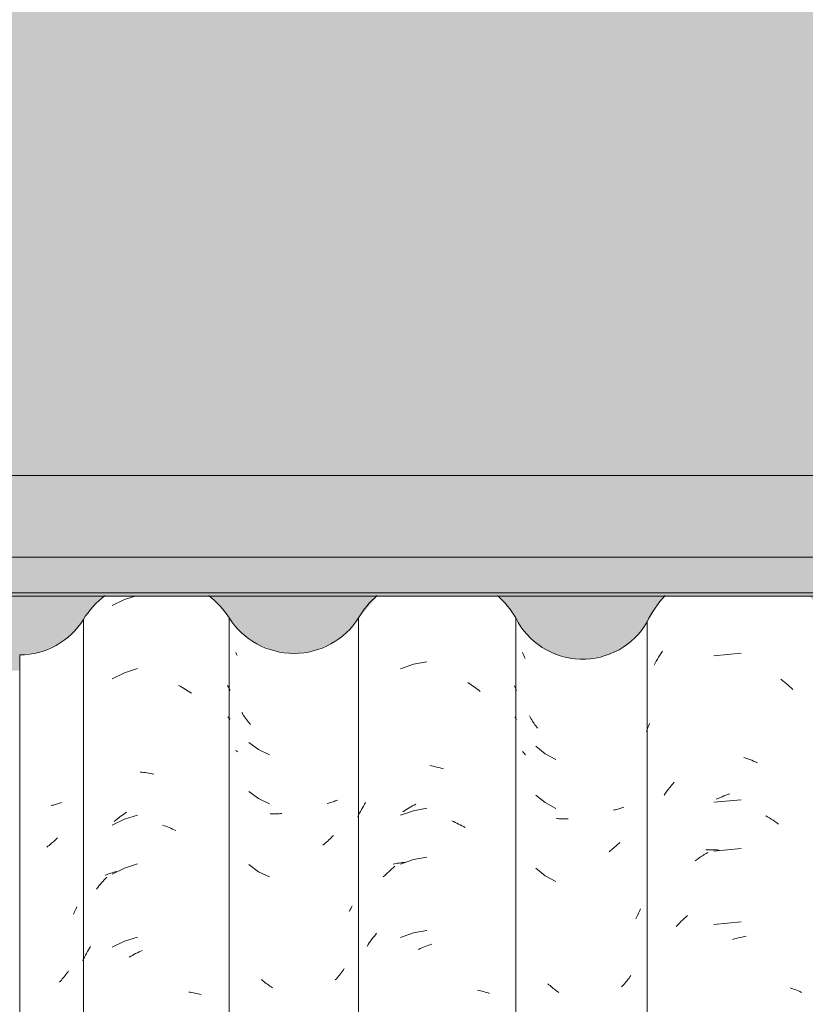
# Model space of a CAD drawing. Header units: metres. Extents: x -27.3 to 21, y -0.3 to 10.3.
# Tile 202 of 237: x 15.967 to 16.453, y 3.337 to 3.945. Entities that reach past the tile are written whole.
import ezdxf

# ---------------------------------------------------------------- set-up
doc = ezdxf.new("R2010")
doc.units = ezdxf.units.M
for name, color, linetype, lineweight in [('A-GLAZ-CWMG', 7, 'Continuous', 5), ('A-ROOF-OTLN', 7, 'Continuous', 5), ('A-ROOF-PATT', 7, 'Continuous', 5), ('I-WALL', 7, 'Continuous', 5)]:
    doc.layers.add(name, color=color, linetype=linetype, lineweight=lineweight)

# ---------------------------------------------------------------- blocks, each defined once
blk = doc.blocks.new('FP_364-FACHADA 03')
at = {"layer": 'A-GLAZ-CWMG', "color": 9, "true_color": 0xc0c0c0}
for p, q in [((21.56838, 3.54902), (21.5691, 3.55029)), ((21.5691, 3.55029), (21.56984, 3.55155)), ((21.56984, 3.55155), (21.5706, 3.55278)), ((21.5706, 3.55278), (21.57137, 3.55401)), ((21.57137, 3.55401), (21.57217, 3.55522)), ((21.62079, 3.55388), (21.604, 3.55227)), ((21.56699, 3.54645), (21.56767, 3.54774)), ((21.56767, 3.54774), (21.56838, 3.54902)), ((21.64535, 3.53778), (21.64643, 3.53693)), ((21.64643, 3.53693), (21.6475, 3.53607)), ((21.6475, 3.53607), (21.64856, 3.53519)), ((21.64856, 3.53519), (21.64961, 3.53429)), ((21.64961, 3.53429), (21.65065, 3.53336)), ((21.65065, 3.53336), (21.65167, 3.53242)), ((21.65167, 3.53242), (21.65268, 3.53146)), ((21.56273, 3.50677), (21.56322, 3.50803)), ((21.56322, 3.50803), (21.56372, 3.50927)), ((21.56372, 3.50927), (21.56425, 3.51051)), ((21.56226, 3.50551), (21.56273, 3.50677)), ((21.6225, 3.48957), (21.6237, 3.48917)), ((21.6237, 3.48917), (21.6249, 3.48875)), ((21.6249, 3.48875), (21.6261, 3.4883)), ((21.6261, 3.4883), (21.6273, 3.48783)), ((21.6273, 3.48783), (21.6285, 3.48734)), ((21.6285, 3.48734), (21.62969, 3.48682)), ((21.62969, 3.48682), (21.63087, 3.48628)), ((21.5758, 3.46983), (21.57668, 3.47095)), ((21.57668, 3.47095), (21.57759, 3.47205)), ((21.57759, 3.47205), (21.5785, 3.47314)), ((21.5785, 3.47314), (21.57943, 3.47421)), ((21.57324, 3.46636), (21.57408, 3.46753)), ((21.57408, 3.46753), (21.57493, 3.46869)), ((21.57493, 3.46869), (21.5758, 3.46983)), ((21.60662, 3.46429), (21.60781, 3.46481)), ((21.60781, 3.46481), (21.609, 3.46531)), ((21.609, 3.46531), (21.6102, 3.46579)), ((21.6102, 3.46579), (21.6114, 3.46624)), ((21.6114, 3.46624), (21.6126, 3.46667)), ((21.6126, 3.46667), (21.61381, 3.46708)), ((21.62079, 3.46345), (21.604, 3.46184)), ((21.60543, 3.46375), (21.60662, 3.46429)), ((21.63599, 3.45352), (21.63714, 3.45286)), ((21.63714, 3.45286), (21.63829, 3.45217)), ((21.63829, 3.45217), (21.63943, 3.45147)), ((21.63943, 3.45147), (21.64056, 3.45074)), ((21.64056, 3.45074), (21.64169, 3.44999)), ((21.64169, 3.44999), (21.6428, 3.44922)), ((21.6428, 3.44922), (21.64391, 3.44843)), ((21.59576, 3.42815), (21.59689, 3.42889)), ((21.59689, 3.42889), (21.59803, 3.4296)), ((21.59803, 3.4296), (21.59917, 3.43029)), ((21.59903, 3.43243), (21.60018, 3.43249)), ((21.59917, 3.43029), (21.60032, 3.43095)), ((21.60018, 3.43249), (21.60134, 3.43252)), ((21.60134, 3.43252), (21.6025, 3.43253)), ((21.6025, 3.43253), (21.60367, 3.43252)), ((21.60367, 3.43252), (21.60485, 3.43248)), ((21.62079, 3.43331), (21.604, 3.4317)), ((21.60485, 3.43248), (21.60603, 3.43242)), ((21.60603, 3.43242), (21.60722, 3.43234)), ((21.59242, 3.42582), (21.59353, 3.42662)), ((21.59353, 3.42662), (21.59464, 3.4274)), ((21.59464, 3.4274), (21.59576, 3.42815)), ((21.58669, 3.39104), (21.58773, 3.39195)), ((21.58069, 3.38517), (21.58165, 3.38619)), ((21.58165, 3.38619), (21.58263, 3.3872)), ((21.58263, 3.3872), (21.58363, 3.38819)), ((21.58363, 3.38819), (21.58463, 3.38916)), ((21.58463, 3.38916), (21.58565, 3.39011)), ((21.58565, 3.39011), (21.58669, 3.39104)), ((21.62079, 3.3881), (21.604, 3.38648)), ((21.6154, 3.37715), (21.61661, 3.3775)), ((21.61661, 3.3775), (21.61782, 3.37783)), ((21.61782, 3.37783), (21.61903, 3.37814)), ((21.61903, 3.37814), (21.62023, 3.37842)), ((21.62023, 3.37842), (21.62144, 3.37868)), ((21.62144, 3.37868), (21.62265, 3.37891)), ((21.62265, 3.37891), (21.62385, 3.37913)), ((21.65115, 3.34728), (21.65217, 3.34694)), ((21.65217, 3.34694), (21.65318, 3.34658)), ((21.65318, 3.34658), (21.65417, 3.34621)), ((21.65417, 3.34621), (21.65514, 3.34581)), ((21.65514, 3.34581), (21.65611, 3.3454)), ((21.65611, 3.3454), (21.65706, 3.34496)), ((21.65706, 3.34496), (21.65799, 3.34451))]:
    blk.add_line(p, q, dxfattribs=at)
blk = doc.blocks.new('FP_365-FACHADA 03')
at = {"layer": 'A-GLAZ-CWMG', "color": 9, "true_color": 0xc0c0c0}
for p, q in [((21.48623, 3.55336), (21.48586, 3.55432)), ((21.48661, 3.55241), (21.48623, 3.55336)), ((21.48701, 3.55147), (21.48661, 3.55241)), ((21.48742, 3.55053), (21.48701, 3.55147)), ((21.49049, 3.51439), (21.49003, 3.51519)), ((21.49097, 3.51359), (21.49049, 3.51439)), ((21.49145, 3.5128), (21.49097, 3.51359)), ((21.49194, 3.51203), (21.49145, 3.5128)), ((21.49244, 3.51126), (21.49194, 3.51203)), ((21.49295, 3.5105), (21.49244, 3.51126)), ((21.49348, 3.50975), (21.49295, 3.5105)), ((21.49401, 3.509), (21.49348, 3.50975)), ((21.49455, 3.50827), (21.49401, 3.509)), ((21.4951, 3.50755), (21.49455, 3.50827)), ((21.494, 3.49651), (21.49982, 3.4918)), ((21.48618, 3.49275), (21.48586, 3.49317)), ((21.4865, 3.49234), (21.48618, 3.49275)), ((21.48684, 3.49193), (21.4865, 3.49234)), ((21.48718, 3.49152), (21.48684, 3.49193)), ((21.48754, 3.49113), (21.48718, 3.49152)), ((21.49982, 3.4918), (21.5064, 3.48823)), ((21.494, 3.46636), (21.49982, 3.46166)), ((21.49982, 3.46166), (21.5064, 3.45808)), ((21.54825, 3.45887), (21.54766, 3.45863)), ((21.5426, 3.45713), (21.54194, 3.457)), ((21.54326, 3.45728), (21.5426, 3.45713)), ((21.54391, 3.45744), (21.54326, 3.45728)), ((21.54455, 3.45761), (21.54391, 3.45744)), ((21.54519, 3.45779), (21.54455, 3.45761)), ((21.54582, 3.45798), (21.54519, 3.45779)), ((21.54644, 3.45819), (21.54582, 3.45798)), ((21.54705, 3.45841), (21.54644, 3.45819)), ((21.54766, 3.45863), (21.54705, 3.45841)), ((21.50741, 3.45179), (21.50672, 3.45186)), ((21.50811, 3.45173), (21.50741, 3.45179)), ((21.50882, 3.45169), (21.50811, 3.45173)), ((21.50953, 3.45166), (21.50882, 3.45169)), ((21.51024, 3.45164), (21.50953, 3.45166)), ((21.51096, 3.45163), (21.51024, 3.45164)), ((21.51168, 3.45164), (21.51096, 3.45163)), ((21.51241, 3.45166), (21.51168, 3.45164)), ((21.51314, 3.45169), (21.51241, 3.45166)), ((21.51387, 3.45174), (21.51314, 3.45169)), ((21.54323, 3.43463), (21.54258, 3.43406)), ((21.54388, 3.43522), (21.54323, 3.43463)), ((21.54453, 3.43582), (21.54388, 3.43522)), ((21.54516, 3.43644), (21.54453, 3.43582)), ((21.54579, 3.43706), (21.54516, 3.43644)), ((21.53988, 3.43187), (21.53919, 3.43135)), ((21.54057, 3.4324), (21.53988, 3.43187)), ((21.54124, 3.43294), (21.54057, 3.4324)), ((21.54191, 3.43349), (21.54124, 3.43294)), ((21.54258, 3.43406), (21.54191, 3.43349)), ((21.494, 3.42115), (21.49982, 3.41645)), ((21.49982, 3.41645), (21.5064, 3.41287)), ((21.55705, 3.39246), (21.5566, 3.3916)), ((21.55748, 3.39334), (21.55705, 3.39246)), ((21.5579, 3.39422), (21.55748, 3.39334)), ((21.55831, 3.39512), (21.5579, 3.39422)), ((21.5587, 3.39602), (21.55831, 3.39512)), ((21.55614, 3.39074), (21.55567, 3.38989)), ((21.5566, 3.3916), (21.55614, 3.39074)), ((21.50211, 3.34924), (21.50147, 3.34984)), ((21.54875, 3.34984), (21.54816, 3.34916)), ((21.54933, 3.35053), (21.54875, 3.34984)), ((21.54991, 3.35123), (21.54933, 3.35053)), ((21.55047, 3.35194), (21.54991, 3.35123)), ((21.55102, 3.35266), (21.55047, 3.35194)), ((21.55157, 3.35338), (21.55102, 3.35266)), ((21.5521, 3.35412), (21.55157, 3.35338)), ((21.55263, 3.35487), (21.5521, 3.35412)), ((21.50277, 3.34866), (21.50211, 3.34924)), ((21.50343, 3.34809), (21.50277, 3.34866)), ((21.5041, 3.34753), (21.50343, 3.34809)), ((21.50477, 3.34698), (21.5041, 3.34753)), ((21.50545, 3.34644), (21.50477, 3.34698)), ((21.50613, 3.34592), (21.50545, 3.34644)), ((21.50682, 3.34541), (21.50613, 3.34592)), ((21.50752, 3.34491), (21.50682, 3.34541)), ((21.50822, 3.34442), (21.50752, 3.34491)), ((21.54757, 3.3485), (21.54696, 3.34784)), ((21.54816, 3.34916), (21.54757, 3.3485))]:
    blk.add_line(p, q, dxfattribs=at)
blk = doc.blocks.new('FP_366-FACHADA 03')
at = {"layer": 'A-GLAZ-CWMG', "color": 9, "true_color": 0xc0c0c0}
for p, q in [((21.41847, 3.54703), (21.41048, 3.54428)), ((21.42678, 3.54858), (21.41847, 3.54703)), ((21.45193, 3.53576), (21.45293, 3.53513)), ((21.45293, 3.53513), (21.45392, 3.53449)), ((21.45392, 3.53449), (21.4549, 3.53382)), ((21.4549, 3.53382), (21.45587, 3.53314)), ((21.45587, 3.53314), (21.45684, 3.53244)), ((21.45684, 3.53244), (21.45779, 3.53173)), ((21.45779, 3.53173), (21.45874, 3.53099)), ((21.48085, 3.53369), (21.48129, 3.53278)), ((21.48129, 3.53278), (21.48173, 3.53187)), ((21.48173, 3.53187), (21.48215, 3.53095)), ((21.45874, 3.53099), (21.45968, 3.53024)), ((21.48099, 3.51436), (21.48158, 3.51371)), ((21.48158, 3.51371), (21.48215, 3.51304)), ((21.42848, 3.48453), (21.42954, 3.48433)), ((21.42954, 3.48433), (21.4306, 3.48412)), ((21.4306, 3.48412), (21.43165, 3.48389)), ((21.43165, 3.48389), (21.43271, 3.48363)), ((21.43271, 3.48363), (21.43377, 3.48336)), ((21.43377, 3.48336), (21.43483, 3.48307)), ((21.43483, 3.48307), (21.43589, 3.48276)), ((21.43589, 3.48276), (21.43694, 3.48243)), ((21.38688, 3.45843), (21.38749, 3.45954)), ((21.38749, 3.45954), (21.38812, 3.46063)), ((21.38812, 3.46063), (21.38876, 3.46171)), ((21.41582, 3.4585), (21.41683, 3.45908)), ((21.41683, 3.45908), (21.41785, 3.45964)), ((21.41785, 3.45964), (21.41887, 3.46018)), ((21.41887, 3.46018), (21.4199, 3.4607)), ((21.38404, 3.45275), (21.38458, 3.45391)), ((21.38458, 3.45391), (21.38513, 3.45506)), ((21.38513, 3.45506), (21.38569, 3.45619)), ((21.38569, 3.45619), (21.38628, 3.45732)), ((21.38628, 3.45732), (21.38688, 3.45843)), ((21.41847, 3.4566), (21.41048, 3.45385)), ((21.41184, 3.456), (21.41282, 3.45665)), ((21.41282, 3.45665), (21.41381, 3.45728)), ((21.41381, 3.45728), (21.41481, 3.4579)), ((21.41481, 3.4579), (21.41582, 3.4585)), ((21.42678, 3.45815), (21.41847, 3.4566)), ((21.44219, 3.45035), (21.44324, 3.4499)), ((21.44324, 3.4499), (21.44427, 3.44943)), ((21.44427, 3.44943), (21.44531, 3.44895)), ((21.44531, 3.44895), (21.44634, 3.44844)), ((21.44634, 3.44844), (21.44737, 3.44792)), ((21.44737, 3.44792), (21.44839, 3.44738)), ((21.44839, 3.44738), (21.44941, 3.44682)), ((21.44941, 3.44682), (21.45042, 3.44624)), ((21.40583, 3.42358), (21.40677, 3.4238)), ((21.4061, 3.42157), (21.40704, 3.42233)), ((21.40677, 3.4238), (21.40771, 3.42401)), ((21.40771, 3.42401), (21.40866, 3.4242)), ((21.40866, 3.4242), (21.40962, 3.42438)), ((21.40962, 3.42438), (21.41059, 3.42453)), ((21.41847, 3.42646), (21.41048, 3.4237)), ((21.41059, 3.42453), (21.41156, 3.42467)), ((21.41156, 3.42467), (21.41255, 3.42479)), ((21.41255, 3.42479), (21.41354, 3.42489)), ((21.42678, 3.42801), (21.41847, 3.42646)), ((21.39983, 3.41578), (21.4007, 3.41666)), ((21.4007, 3.41666), (21.40157, 3.41752)), ((21.40157, 3.41752), (21.40246, 3.41836)), ((21.40246, 3.41836), (21.40335, 3.41919)), ((21.40335, 3.41919), (21.40426, 3.42)), ((21.40426, 3.42), (21.40518, 3.42079)), ((21.40518, 3.42079), (21.4061, 3.42157)), ((21.39414, 3.37909), (21.39492, 3.38007)), ((21.39492, 3.38007), (21.39571, 3.38104)), ((21.41847, 3.38125), (21.41048, 3.37849)), ((21.42678, 3.3828), (21.41847, 3.38125)), ((21.38978, 3.37291), (21.39047, 3.37398)), ((21.39047, 3.37398), (21.39117, 3.37503)), ((21.39117, 3.37503), (21.3919, 3.37606)), ((21.3919, 3.37606), (21.39263, 3.37709)), ((21.39263, 3.37709), (21.39338, 3.3781)), ((21.39338, 3.3781), (21.39414, 3.37909)), ((21.42773, 3.37358), (21.42879, 3.37394)), ((21.42879, 3.37394), (21.42984, 3.37428)), ((21.42146, 3.37102), (21.42249, 3.3715)), ((21.42249, 3.3715), (21.42354, 3.37195)), ((21.42354, 3.37195), (21.42458, 3.37239)), ((21.42458, 3.37239), (21.42563, 3.37281)), ((21.42563, 3.37281), (21.42668, 3.3732)), ((21.42668, 3.3732), (21.42773, 3.37358)), ((21.45806, 3.3459), (21.45901, 3.3457)), ((21.45901, 3.3457), (21.45994, 3.34549)), ((21.45994, 3.34549), (21.46087, 3.34525)), ((21.46087, 3.34525), (21.46179, 3.345)), ((21.46179, 3.345), (21.4627, 3.34473)), ((21.4627, 3.34473), (21.46359, 3.34444)), ((21.46359, 3.34444), (21.46448, 3.34414)), ((21.46448, 3.34414), (21.46536, 3.34382))]:
    blk.add_line(p, q, dxfattribs=at)
blk = doc.blocks.new('FP_367-FACHADA 03')
at = {"layer": 'A-GLAZ-CWMG', "color": 9, "true_color": 0xc0c0c0}
for p, q in [((21.30914, 3.55333), (21.30868, 3.55429)), ((21.30961, 3.55239), (21.30914, 3.55333)), ((21.31303, 3.51635), (21.31248, 3.51721)), ((21.31359, 3.5155), (21.31303, 3.51635)), ((21.31417, 3.51466), (21.31359, 3.5155)), ((21.31476, 3.51383), (21.31417, 3.51466)), ((21.31536, 3.51301), (21.31476, 3.51383)), ((21.31597, 3.5122), (21.31536, 3.51301)), ((21.3166, 3.51141), (21.31597, 3.5122)), ((21.31723, 3.51063), (21.3166, 3.51141)), ((21.31788, 3.50986), (21.31723, 3.51063)), ((21.31671, 3.49876), (21.3228, 3.49437)), ((21.30903, 3.49369), (21.30868, 3.49404)), ((21.30938, 3.49334), (21.30903, 3.49369)), ((21.30975, 3.493), (21.30938, 3.49334)), ((21.3228, 3.49437), (21.32958, 3.49111)), ((21.31671, 3.46861), (21.3228, 3.46422)), ((21.3228, 3.46422), (21.32958, 3.46097)), ((21.36594, 3.46137), (21.36521, 3.46119)), ((21.36666, 3.46155), (21.36594, 3.46137)), ((21.36737, 3.46175), (21.36666, 3.46155)), ((21.36807, 3.46196), (21.36737, 3.46175)), ((21.36877, 3.46219), (21.36807, 3.46196)), ((21.36945, 3.46243), (21.36877, 3.46219)), ((21.37013, 3.46268), (21.36945, 3.46243)), ((21.37079, 3.46295), (21.37013, 3.46268)), ((21.37144, 3.46323), (21.37079, 3.46295)), ((21.33069, 3.45472), (21.3299, 3.45476)), ((21.33149, 3.4547), (21.33069, 3.45472)), ((21.33229, 3.45469), (21.33149, 3.4547)), ((21.33309, 3.45469), (21.33229, 3.45469)), ((21.3339, 3.45471), (21.33309, 3.45469)), ((21.33471, 3.45475), (21.3339, 3.45471)), ((21.33553, 3.4548), (21.33471, 3.45475)), ((21.33635, 3.45487), (21.33553, 3.4548)), ((21.33718, 3.45496), (21.33635, 3.45487)), ((21.36833, 3.44065), (21.36763, 3.43995)), ((21.36902, 3.44136), (21.36833, 3.44065)), ((21.36325, 3.43607), (21.36249, 3.43547)), ((21.364, 3.43668), (21.36325, 3.43607)), ((21.36474, 3.43731), (21.364, 3.43668)), ((21.36548, 3.43795), (21.36474, 3.43731)), ((21.3662, 3.4386), (21.36548, 3.43795)), ((21.36692, 3.43927), (21.3662, 3.4386)), ((21.36763, 3.43995), (21.36692, 3.43927)), ((21.31671, 3.4234), (21.3228, 3.41901)), ((21.3228, 3.41901), (21.32958, 3.41575)), ((21.38057, 3.39796), (21.38013, 3.39706)), ((21.37922, 3.39527), (21.37875, 3.3944)), ((21.37968, 3.39616), (21.37922, 3.39527)), ((21.38013, 3.39706), (21.37968, 3.39616)), ((21.37338, 3.35602), (21.37276, 3.35522)), ((21.37399, 3.35683), (21.37338, 3.35602)), ((21.37459, 3.35765), (21.37399, 3.35683)), ((21.37518, 3.35848), (21.37459, 3.35765)), ((21.37575, 3.35932), (21.37518, 3.35848)), ((21.32525, 3.35186), (21.32451, 3.35248)), ((21.326, 3.35125), (21.32525, 3.35186)), ((21.32676, 3.35065), (21.326, 3.35125)), ((21.32752, 3.35007), (21.32676, 3.35065)), ((21.32829, 3.3495), (21.32752, 3.35007)), ((21.32907, 3.34895), (21.32829, 3.3495)), ((21.37083, 3.35291), (21.37017, 3.35217)), ((21.37149, 3.35367), (21.37083, 3.35291)), ((21.37213, 3.35444), (21.37149, 3.35367)), ((21.37276, 3.35522), (21.37213, 3.35444)), ((21.32985, 3.34842), (21.32907, 3.34895)), ((21.33064, 3.3479), (21.32985, 3.34842)), ((21.33144, 3.34739), (21.33064, 3.3479))]:
    blk.add_line(p, q, dxfattribs=at)
blk = doc.blocks.new('FP_368-FACHADA 03')
at = {"layer": 'A-GLAZ-CWMG', "color": 9, "true_color": 0xc0c0c0}
for p, q in [((21.23995, 3.58707), (21.23238, 3.58333)), ((21.24669, 3.58917), (21.23995, 3.58707)), ((21.24803, 3.54437), (21.23995, 3.54186)), ((21.23995, 3.54186), (21.23238, 3.53812)), ((21.27333, 3.53403), (21.27435, 3.53349)), ((21.27435, 3.53349), (21.27537, 3.53293)), ((21.27537, 3.53293), (21.27638, 3.53235)), ((21.27638, 3.53235), (21.27738, 3.53175)), ((21.27738, 3.53175), (21.27838, 3.53113)), ((21.30363, 3.53392), (21.30416, 3.53292)), ((21.30416, 3.53292), (21.30469, 3.5319)), ((21.30469, 3.5319), (21.30519, 3.53088)), ((21.27838, 3.53113), (21.27937, 3.53049)), ((21.27937, 3.53049), (21.28036, 3.52983)), ((21.28036, 3.52983), (21.28133, 3.52915)), ((21.30378, 3.5146), (21.30426, 3.51412)), ((21.30426, 3.51412), (21.30473, 3.51363)), ((21.30473, 3.51363), (21.30519, 3.51314)), ((21.2497, 3.4805), (21.25074, 3.48042)), ((21.25074, 3.48042), (21.25179, 3.48032)), ((21.25179, 3.48032), (21.25283, 3.48021)), ((21.25283, 3.48021), (21.25389, 3.48007)), ((21.25389, 3.48007), (21.25494, 3.47991)), ((21.25494, 3.47991), (21.25599, 3.47972)), ((21.25599, 3.47972), (21.25705, 3.47952)), ((21.25705, 3.47952), (21.25811, 3.4793)), ((21.23646, 3.45228), (21.23742, 3.453)), ((21.23742, 3.453), (21.23838, 3.4537)), ((21.23838, 3.4537), (21.23936, 3.45439)), ((21.23936, 3.45439), (21.24034, 3.45505)), ((21.24803, 3.45394), (21.23995, 3.45143)), ((21.24034, 3.45505), (21.24133, 3.45569)), ((21.23995, 3.45143), (21.23238, 3.44769)), ((21.23365, 3.45001), (21.23458, 3.45078)), ((21.23458, 3.45078), (21.23551, 3.45154)), ((21.23551, 3.45154), (21.23646, 3.45228)), ((21.26339, 3.44774), (21.26445, 3.44739)), ((21.26445, 3.44739), (21.26551, 3.44702)), ((21.26551, 3.44702), (21.26656, 3.44663)), ((21.26656, 3.44663), (21.26761, 3.44623)), ((21.26761, 3.44623), (21.26865, 3.4458)), ((21.26865, 3.4458), (21.2697, 3.44535)), ((21.2697, 3.44535), (21.27074, 3.44488)), ((21.27074, 3.44488), (21.27177, 3.44439)), ((21.24803, 3.4238), (21.23995, 3.42129)), ((21.22808, 3.41682), (21.22894, 3.41717)), ((21.22894, 3.41717), (21.2298, 3.4175)), ((21.2298, 3.4175), (21.23068, 3.41781)), ((21.23068, 3.41781), (21.23158, 3.41811)), ((21.23158, 3.41811), (21.23248, 3.41839)), ((21.23995, 3.42129), (21.23238, 3.41755)), ((21.23248, 3.41839), (21.23339, 3.41865)), ((21.23339, 3.41865), (21.23432, 3.41889)), ((21.23432, 3.41889), (21.23525, 3.41911)), ((21.22344, 3.40922), (21.22422, 3.41019)), ((21.22422, 3.41019), (21.22501, 3.41116)), ((21.22501, 3.41116), (21.22582, 3.4121)), ((21.22582, 3.4121), (21.22664, 3.41303)), ((21.22664, 3.41303), (21.22748, 3.41395)), ((21.22748, 3.41395), (21.22833, 3.41485)), ((21.22833, 3.41485), (21.22918, 3.41573)), ((21.22267, 3.40822), (21.22344, 3.40922)), ((21.23995, 3.37607), (21.23238, 3.37233)), ((21.24803, 3.37858), (21.23995, 3.37607)), ((21.21589, 3.36743), (21.21649, 3.36855)), ((21.21649, 3.36855), (21.21711, 3.36966)), ((21.21711, 3.36966), (21.21775, 3.37075)), ((21.21775, 3.37075), (21.2184, 3.37184)), ((21.2184, 3.37184), (21.21907, 3.37291)), ((21.24485, 3.36737), (21.24587, 3.36793)), ((21.24587, 3.36793), (21.2469, 3.36846)), ((21.2469, 3.36846), (21.24793, 3.36898)), ((21.24793, 3.36898), (21.24896, 3.36947)), ((21.24896, 3.36947), (21.25, 3.36995)), ((21.25, 3.36995), (21.25104, 3.3704)), ((21.21418, 3.364), (21.21473, 3.36515)), ((21.21473, 3.36515), (21.2153, 3.3663)), ((21.2153, 3.3663), (21.21589, 3.36743)), ((21.24283, 3.3662), (21.24384, 3.3668)), ((21.24384, 3.3668), (21.24485, 3.36737)), ((21.27965, 3.34469), (21.28063, 3.34456)), ((21.28063, 3.34456), (21.2816, 3.34442)), ((21.2816, 3.34442), (21.28257, 3.34425)), ((21.28257, 3.34425), (21.28352, 3.34407)), ((21.28352, 3.34407), (21.28447, 3.34387)), ((21.28447, 3.34387), (21.2854, 3.34365)), ((21.2854, 3.34365), (21.28633, 3.34341)), ((21.28633, 3.34341), (21.28725, 3.34315))]:
    blk.add_line(p, q, dxfattribs=at)
blk = doc.blocks.new('FP_369-FACHADA 03')
at = {"layer": 'A-GLAZ-CWMG', "color": 9, "true_color": 0xc0c0c0}
for p, q in [((21.19546, 3.46002), (21.1948, 3.45988)), ((21.19612, 3.46017), (21.19546, 3.46002)), ((21.19676, 3.46033), (21.19612, 3.46017)), ((21.1974, 3.46051), (21.19676, 3.46033)), ((21.19804, 3.4607), (21.1974, 3.46051)), ((21.19866, 3.4609), (21.19804, 3.4607)), ((21.19928, 3.46111), (21.19866, 3.4609)), ((21.19989, 3.46133), (21.19928, 3.46111)), ((21.20049, 3.46156), (21.19989, 3.46133)), ((21.20109, 3.4618), (21.20049, 3.46156)), ((21.19275, 3.43473), (21.19207, 3.4342)), ((21.19343, 3.43526), (21.19275, 3.43473)), ((21.19411, 3.43581), (21.19343, 3.43526)), ((21.19478, 3.43637), (21.19411, 3.43581)), ((21.19544, 3.43694), (21.19478, 3.43637)), ((21.19609, 3.43752), (21.19544, 3.43694)), ((21.19674, 3.43812), (21.19609, 3.43752)), ((21.19738, 3.43873), (21.19674, 3.43812)), ((21.19801, 3.43934), (21.19738, 3.43873)), ((21.19864, 3.43997), (21.19801, 3.43934)), ((21.20892, 3.39374), (21.20846, 3.39288)), ((21.20938, 3.3946), (21.20892, 3.39374)), ((21.20982, 3.39547), (21.20938, 3.3946)), ((21.21025, 3.39635), (21.20982, 3.39547)), ((21.21067, 3.39724), (21.21025, 3.39635)), ((21.20384, 3.35561), (21.20329, 3.35489)), ((21.20438, 3.35635), (21.20384, 3.35561)), ((21.20491, 3.35709), (21.20438, 3.35635)), ((21.20543, 3.35784), (21.20491, 3.35709)), ((21.2004, 3.35142), (21.1998, 3.35076)), ((21.201, 3.3521), (21.2004, 3.35142)), ((21.20158, 3.35278), (21.201, 3.3521)), ((21.20216, 3.35347), (21.20158, 3.35278)), ((21.20273, 3.35418), (21.20216, 3.35347)), ((21.20329, 3.35489), (21.20273, 3.35418)), ((21.17845, 3.27921), (21.1777, 3.27938)), ((21.1792, 3.27906), (21.17845, 3.27921)), ((21.17995, 3.27892), (21.1792, 3.27906)), ((21.1807, 3.2788), (21.17995, 3.27892)), ((21.18145, 3.27869), (21.1807, 3.2788)), ((21.18219, 3.27859), (21.18145, 3.27869)), ((21.18293, 3.27851), (21.18219, 3.27859)), ((21.18367, 3.27843), (21.18293, 3.27851)), ((21.18441, 3.27838), (21.18367, 3.27843)), ((21.18514, 3.27833), (21.18441, 3.27838)), ((21.20309, 3.23407), (21.20253, 3.23336)), ((21.19772, 3.22806), (21.19708, 3.22744)), ((21.19835, 3.22868), (21.19772, 3.22806)), ((21.19897, 3.22932), (21.19835, 3.22868)), ((21.19958, 3.22996), (21.19897, 3.22932)), ((21.20019, 3.23062), (21.19958, 3.22996)), ((21.20079, 3.23129), (21.20019, 3.23062)), ((21.20138, 3.23197), (21.20079, 3.23129)), ((21.20196, 3.23266), (21.20138, 3.23197)), ((21.20253, 3.23336), (21.20196, 3.23266)), ((21.2034, 3.10118), (21.20284, 3.1009)), ((21.20395, 3.10148), (21.2034, 3.10118)), ((21.20449, 3.10178), (21.20395, 3.10148)), ((21.20502, 3.1021), (21.20449, 3.10178)), ((21.20554, 3.10242), (21.20502, 3.1021)), ((21.20605, 3.10275), (21.20554, 3.10242)), ((21.20655, 3.10309), (21.20605, 3.10275)), ((21.20704, 3.10344), (21.20655, 3.10309)), ((21.20751, 3.1038), (21.20704, 3.10344)), ((21.20798, 3.10417), (21.20751, 3.1038)), ((21.21067, 3.07652), (21.21065, 3.0765)), ((21.18852, 3.07004), (21.18781, 3.06959)), ((21.18923, 3.0705), (21.18852, 3.07004)), ((21.18994, 3.07097), (21.18923, 3.0705)), ((21.18344, 3.06718), (21.1827, 3.06683)), ((21.18417, 3.06755), (21.18344, 3.06718)), ((21.18491, 3.06793), (21.18417, 3.06755)), ((21.18564, 3.06833), (21.18491, 3.06793)), ((21.18636, 3.06874), (21.18564, 3.06833)), ((21.18709, 3.06916), (21.18636, 3.06874)), ((21.18781, 3.06959), (21.18709, 3.06916)), ((21.17597, 3.03409), (21.17528, 3.03389)), ((21.17666, 3.03431), (21.17597, 3.03409)), ((21.17735, 3.03453), (21.17666, 3.03431)), ((21.17804, 3.03477), (21.17735, 3.03453)), ((21.20604, 3.02717), (21.20553, 3.02641)), ((21.20654, 3.02795), (21.20604, 3.02717)), ((21.20703, 3.02873), (21.20654, 3.02795)), ((21.20227, 3.02203), (21.20169, 3.02134)), ((21.20283, 3.02274), (21.20227, 3.02203)), ((21.20339, 3.02345), (21.20283, 3.02274)), ((21.20394, 3.02418), (21.20339, 3.02345)), ((21.20448, 3.02491), (21.20394, 3.02418)), ((21.20501, 3.02566), (21.20448, 3.02491)), ((21.20553, 3.02641), (21.20501, 3.02566)), ((21.19938, 3.009), (21.19877, 3.00879)), ((21.19999, 3.00923), (21.19938, 3.009)), ((21.20059, 3.00946), (21.19999, 3.00923)), ((21.20118, 3.0097), (21.20059, 3.00946)), ((21.20177, 3.00996), (21.20118, 3.0097)), ((21.19622, 3.00805), (21.19557, 3.0079)), ((21.19687, 3.00822), (21.19622, 3.00805)), ((21.19751, 3.0084), (21.19687, 3.00822)), ((21.19814, 3.00859), (21.19751, 3.0084)), ((21.19877, 3.00879), (21.19814, 3.00859)), ((21.17606, 2.94822), (21.17531, 2.94843)), ((21.17681, 2.94802), (21.17606, 2.94822)), ((21.17756, 2.94784), (21.17681, 2.94802)), ((21.17831, 2.94767), (21.17756, 2.94784)), ((21.17907, 2.94752), (21.17831, 2.94767)), ((21.17981, 2.94738), (21.17907, 2.94752)), ((21.18056, 2.94725), (21.17981, 2.94738)), ((21.18131, 2.94714), (21.18056, 2.94725)), ((21.18205, 2.94704), (21.18131, 2.94714)), ((21.18279, 2.94695), (21.18205, 2.94704)), ((21.18807, 2.91657), (21.18736, 2.91656)), ((21.18879, 2.91659), (21.18807, 2.91657)), ((21.1895, 2.91663), (21.18879, 2.91659)), ((21.1902, 2.91667), (21.1895, 2.91663)), ((21.1909, 2.91673), (21.1902, 2.91667)), ((21.1916, 2.9168), (21.1909, 2.91673)), ((21.19229, 2.91689), (21.1916, 2.9168)), ((21.19297, 2.91698), (21.19229, 2.91689)), ((21.19365, 2.91709), (21.19297, 2.91698)), ((21.19432, 2.91721), (21.19365, 2.91709)), ((21.2009, 2.89984), (21.2003, 2.89917)), ((21.20149, 2.90052), (21.2009, 2.89984)), ((21.20206, 2.90121), (21.20149, 2.90052)), ((21.20263, 2.90192), (21.20206, 2.90121)), ((21.2032, 2.90263), (21.20263, 2.90192)), ((21.20375, 2.90335), (21.2032, 2.90263)), ((21.20429, 2.90408), (21.20375, 2.90335)), ((21.20482, 2.90482), (21.20429, 2.90408)), ((21.1997, 2.89851), (21.19909, 2.89786)), ((21.2003, 2.89917), (21.1997, 2.89851))]:
    blk.add_line(p, q, dxfattribs=at)
blk = doc.blocks.new('Rectangular Mullion - Telha Fibrocimento - Ondulada-2565199-FACHADA 03')
at = {"layer": 'A-GLAZ-CWMG'}
for p, q in [((21.21468, 3.57478), (21.21468, 2.87353)), ((21.3047, 3.57566), (21.3047, 2.87441)), ((21.38455, 3.57566), (21.38455, 2.87441)), ((21.48165, 3.57566), (21.48165, 2.87441)), ((21.56279, 3.57323), (21.56279, 2.87198)), ((21.17528, 3.5529), (21.17528, 2.85165))]:
    blk.add_line(p, q, dxfattribs=at)
for centre, major_axis, start_param, end_param in [((21.25996, 3.54782), (0.05286, 0), 2.218547, 2.599777), ((21.25996, 3.54782), (0.05286, 0), 0.561652, 0.922859), ((21.4331, 3.54782), (0.05612, 0), 2.293934, 2.616128), ((21.4331, 3.54782), (0.05612, 0), 0.525465, 0.847658), ((21.61831, 3.54782), (0.06118, 0), 2.382747, 2.708177), ((21.17528, 3.59853), (0.04614, 0), 4.712389, 5.735618), ((21.34462, 3.60033), (0.04708, 0), 3.700093, 5.724685), ((21.52287, 3.5956), (0.04589, 0), 3.596619, 5.767598)]:
    blk.add_ellipse(centre, major_axis=major_axis, ratio=0.988936, start_param=start_param, end_param=end_param, dxfattribs=at)
for name in ['FP_368-FACHADA 03', 'FP_367-FACHADA 03', 'FP_365-FACHADA 03', 'FP_364-FACHADA 03', 'FP_366-FACHADA 03', 'FP_369-FACHADA 03']:
    blk.add_blockref(name, (0, 0), dxfattribs=at)

msp = doc.modelspace()

# ---------------------------------------------------------------- hatches: boundary and pattern name
at = {"layer": 'A-ROOF-PATT', "true_color": 0x919191}
for points in [[(17.00236, 3.66357), (17.00332, 3.66357), (17.00332, 3.66471), (17.00404, 3.66557), (15.80945, 3.66557), (15.81222, 3.66886), (15.81205, 3.67122), (15.66022, 3.67122), (15.66022, 3.66357), (16.53426, 3.66357)], [(15.92056, 3.61314), (16.85249, 3.61314), (16.85449, 3.61516), (17.00332, 3.61516), (17.00332, 3.66357), (15.66022, 3.66357), (15.66022, 3.61314), (15.91796, 3.61314)], [(15.66022, 3.59114), (16.85249, 3.59114), (16.85249, 3.61314), (15.66022, 3.61314), (15.66022, 3.595)], [(16.78689, 3.58917), (16.85049, 3.58917), (16.85249, 3.59114), (15.66022, 3.59114), (15.66022, 3.58917), (16.78078, 3.58917)]]:
    msp.add_hatch(color=252, dxfattribs=at).paths.add_polyline_path(points)
at = {"layer": 'I-WALL', "true_color": 0xdbcc9e}
h = msp.add_hatch(color=9, dxfattribs=at)
h.paths.add_polyline_path([(15.96746, 3.54319), (15.96746, 3.5529), (15.97959, 3.55457), (15.99005, 3.55874), (15.9995, 3.56569), (16.01519, 3.58519), (16.02051, 3.58917), (15.86423, 3.58917), (15.86969, 3.58441), (15.88227, 3.56689), (15.89061, 3.55981), (15.90036, 3.55491), (15.91098, 3.55247), (15.92187, 3.55263), (15.93241, 3.55539), (15.94202, 3.56058), (15.95014, 3.56791), (15.95632, 3.57698), (15.96, 3.57323), (15.96, 3.54319), (15.96722, 3.54319)])
h.paths.add_polyline_path([(16.31919, 3.55041), (16.32998, 3.55269), (16.33992, 3.55747), (16.34937, 3.56574), (16.35497, 3.57323), (16.36297, 3.58592), (16.36638, 3.58917), (16.2622, 3.58917), (16.2649, 3.58712), (16.27383, 3.57566), (16.27984, 3.5665), (16.28789, 3.55902), (16.29751, 3.55367), (16.30815, 3.55074)])
h.paths.add_polyline_path([(16.51016, 3.55196), (16.52073, 3.55447), (16.5304, 3.5594), (16.5386, 3.56647), (16.55293, 3.58671), (16.55575, 3.58917), (16.45541, 3.5887), (16.45632, 3.58786), (16.47263, 3.56535), (16.47911, 3.55965), (16.48872, 3.55463), (16.49928, 3.55201)])
h.paths.add_polyline_path([(16.69416, 3.55234), (16.70469, 3.55485), (16.71431, 3.55977), (16.72248, 3.56679), (16.73681, 3.58678), (16.73959, 3.58917), (16.63818, 3.58917), (16.64067, 3.58703), (16.65506, 3.5669), (16.66321, 3.55985), (16.67281, 3.55491), (16.68333, 3.55235)])
h.paths.add_polyline_path([(16.1368, 3.55377), (16.14859, 3.55526), (16.15963, 3.55961), (16.16921, 3.56656), (16.18835, 3.58917), (16.08445, 3.5887), (16.08834, 3.58591), (16.1044, 3.56656), (16.11398, 3.55961), (16.12502, 3.55526)])
h.paths.add_polyline_path([(16.84684, 3.55976), (16.84628, 3.58917), (16.82106, 3.58917), (16.82372, 3.58689), (16.83811, 3.567), (16.84628, 3.56004)])
h.paths.add_polyline_path([(16.53426, 3.66557), (17.00404, 3.66557), (17.00732, 3.66888), (17.00732, 5.225), (15.81222, 5.225), (15.81222, 3.66557), (16.04122, 3.66557)])
h.paths.add_polyline_path([(17.49955, 5.03343), (17.51035, 5.03572), (17.52034, 5.04053), (17.52877, 5.04747), (17.53534, 5.05625), (17.54333, 5.06894), (17.55574, 5.08015), (17.43067, 5.08015), (17.43366, 5.07893), (17.44527, 5.07014), (17.45535, 5.05691), (17.4602, 5.04952), (17.46825, 5.04205), (17.47788, 5.03669), (17.48851, 5.03376)])
h.paths.add_polyline_path([(17.69052, 5.03498), (17.7011, 5.03749), (17.71077, 5.04243), (17.71897, 5.0495), (17.73329, 5.06973), (17.74577, 5.07993), (17.74621, 5.08015), (17.62608, 5.08015), (17.63661, 5.07101), (17.65134, 5.04982), (17.65947, 5.04267), (17.67006, 5.03741), (17.67964, 5.03503)])
h.paths.add_polyline_path([(19.51247, 5.03536), (19.52299, 5.03788), (19.53262, 5.04279), (19.54079, 5.04981), (19.55512, 5.0698), (19.56564, 5.07885), (19.56818, 5.08015), (19.44643, 5.08015), (19.44833, 5.07919), (19.45898, 5.07005), (19.47336, 5.04992), (19.48151, 5.04287), (19.49249, 5.0376), (19.50164, 5.03538)])
h.paths.add_polyline_path([(19.13868, 5.03569), (19.14829, 5.03572), (19.15994, 5.0419), (19.16671, 5.04747), (19.17481, 5.05868), (19.18127, 5.06894), (19.19368, 5.08015), (19.08321, 5.0801), (19.0855, 5.07894), (19.09605, 5.06991), (19.11044, 5.05002), (19.12061, 5.04205), (19.1282, 5.0382), (19.13858, 5.03572)])
h.paths.add_polyline_path([(18.05622, 5.03569), (18.0575, 5.03628), (18.06798, 5.0419), (18.075, 5.0478), (18.08285, 5.05868), (18.08931, 5.06894), (18.10172, 5.08015), (17.99125, 5.0801), (17.99354, 5.07894), (18.00409, 5.06991), (18.01848, 5.05002), (18.02865, 5.04205), (18.03624, 5.0382), (18.04672, 5.03569)])
h.paths.add_polyline_path([(18.5927, 5.03569), (18.60231, 5.03572), (18.61396, 5.0419), (18.62073, 5.04747), (18.62967, 5.06002), (18.63529, 5.06894), (18.6477, 5.08015), (18.53723, 5.0801), (18.53952, 5.07894), (18.55007, 5.06991), (18.56446, 5.05002), (18.57463, 5.04205), (18.58222, 5.0382), (18.5926, 5.03572)])
h.paths.add_polyline_path([(19.69544, 5.03569), (19.70592, 5.0382), (19.71551, 5.04306), (19.72368, 5.05002), (19.73611, 5.06713), (19.74407, 5.07392), (19.75343, 5.07867), (19.75963, 5.08015), (19.6291, 5.08015), (19.63148, 5.07894), (19.64203, 5.06991), (19.65642, 5.05002), (19.66458, 5.04306), (19.67418, 5.0382), (19.68466, 5.03569)])
h.paths.add_polyline_path([(18.21868, 5.03675), (18.22649, 5.03875), (18.2365, 5.04418), (18.24422, 5.051), (18.2504, 5.05987), (18.25408, 5.0562), (18.25408, 5.04106), (18.25675, 5.04243), (18.26495, 5.0495), (18.27927, 5.06973), (18.28985, 5.07894), (18.29219, 5.08015), (18.17206, 5.08015), (18.18259, 5.07101), (18.19826, 5.049), (18.20545, 5.04267), (18.21604, 5.03741)])
h.paths.add_polyline_path([(19.31064, 5.03675), (19.31845, 5.03875), (19.32846, 5.04418), (19.33618, 5.051), (19.34236, 5.05987), (19.34604, 5.0562), (19.34604, 5.04106), (19.34871, 5.04243), (19.35691, 5.0495), (19.37123, 5.06973), (19.38181, 5.07894), (19.38415, 5.08015), (19.26402, 5.08015), (19.27455, 5.07101), (19.28928, 5.04982), (19.29741, 5.04267), (19.30791, 5.03743)])
h.paths.add_polyline_path([(18.76466, 5.03675), (18.77247, 5.03875), (18.78248, 5.04418), (18.7902, 5.051), (18.79638, 5.05987), (18.80006, 5.0562), (18.80006, 5.04106), (18.80273, 5.04243), (18.81093, 5.0495), (18.82525, 5.06973), (18.83583, 5.07894), (18.83817, 5.08015), (18.71804, 5.08015), (18.72857, 5.07101), (18.7433, 5.04982), (18.75293, 5.04189), (18.76202, 5.03741)])
h.paths.add_polyline_path([(18.95511, 5.0368), (18.9669, 5.03828), (18.97815, 5.04279), (18.98771, 5.04981), (19.00396, 5.07014), (19.01557, 5.07893), (19.01855, 5.08015), (18.90045, 5.08015), (18.90235, 5.07919), (18.9138, 5.06893), (18.92778, 5.04958), (18.93599, 5.04263), (18.94611, 5.03793)])
h.paths.add_polyline_path([(17.31717, 5.0368), (17.32896, 5.03828), (17.33999, 5.04263), (17.34958, 5.04958), (17.36602, 5.07014), (17.37763, 5.07893), (17.38061, 5.08015), (17.24896, 5.08015), (17.25783, 5.07673), (17.26871, 5.06893), (17.28476, 5.04958), (17.29435, 5.04263), (17.30538, 5.03828), (17.31096, 5.03758)])
h.paths.add_polyline_path([(18.40913, 5.0368), (18.42092, 5.03828), (18.43217, 5.04279), (18.44173, 5.04981), (18.45798, 5.07014), (18.46959, 5.07893), (18.47257, 5.08015), (18.35447, 5.08015), (18.35637, 5.07919), (18.36782, 5.06893), (18.38315, 5.04841), (18.39001, 5.04263), (18.40013, 5.03793)])
h.paths.add_polyline_path([(17.86315, 5.0368), (17.87494, 5.03828), (17.88619, 5.04279), (17.89575, 5.04981), (17.912, 5.07014), (17.92361, 5.07893), (17.92659, 5.08015), (17.80849, 5.08015), (17.81039, 5.07919), (17.82184, 5.06893), (17.83582, 5.04958), (17.84403, 5.04263), (17.85415, 5.03793)])
h.paths.add_polyline_path([(19.82394, 5.04243), (19.88236, 5.05129), (19.88834, 5.05987), (19.89022, 5.05799), (19.89022, 5.08015), (19.77819, 5.08015), (19.78439, 5.07867), (19.79375, 5.07392), (19.80171, 5.06713), (19.81429, 5.05), (19.82263, 5.04307)])
h.paths.add_polyline_path([(17.18088, 5.04997), (17.19556, 5.06822), (17.20627, 5.07622), (17.21589, 5.08015), (17.16432, 5.08015), (17.16432, 5.05248), (17.17986, 5.05012)])
h.paths.add_polyline_path([(17.52034, 5.15655), (19.89222, 5.15655), (19.89222, 5.25), (19.88959, 5.225), (17.16232, 5.225), (17.16232, 5.15655), (17.39708, 5.15655)])

# ---------------------------------------------------------------- linework, layer by layer
at = {"layer": 'A-ROOF-OTLN'}
for p, q in [((15.66022, 3.66357), (17.00332, 3.66357)), ((15.66022, 3.61314), (16.85249, 3.61314)), ((15.66022, 3.59114), (16.85249, 3.59114)), ((15.66022, 3.58917), (16.85049, 3.58917))]:
    msp.add_line(p, q, dxfattribs=at)

# ---------------------------------------------------------------- block references
at = {"layer": 'A-GLAZ-CWMG'}
msp.add_blockref('Rectangular Mullion - Telha Fibrocimento - Ondulada-2565199-FACHADA 03', (-5.20782, 0), dxfattribs=at)

doc.saveas('drawing.dxf')
